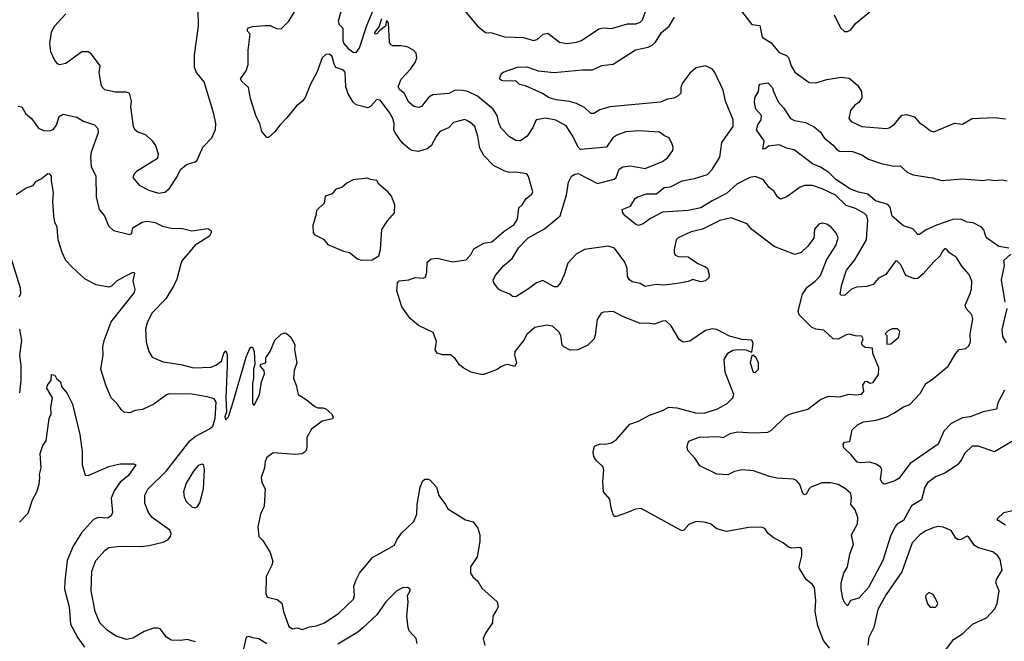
# Model space of a CAD drawing. Extents: x 1690054 to 1842981, y 782881 to 914114.
# Tile 129 of 256: x 1753755 to 1759927, y 795448 to 799345. Entities that reach past the tile are written whole.
import ezdxf

# ---------------------------------------------------------------- set-up
doc = ezdxf.new("R2010")
doc.units = 0

msp = doc.modelspace()

# ---------------------------------------------------------------- linework, layer by layer
at = {"layer": '0CON10XD'}
for points in [[(1755795.9, 799495), (1755752.3, 799335), (1755758.9, 799315), (1755781.1, 799291.1), (1755780.3, 799215), (1755788.1, 799195), (1755814.2, 799164.2), (1755845, 799142.4), (1755865, 799138.8), (1755885, 799169.6), (1755931.1, 799308.9), (1756009.1, 799495)], [(1754045, 799382.5), (1753973.8, 799305), (1753952.7, 799267.3), (1753941.5, 799195), (1753948.5, 799145), (1753975, 799086.2), (1753989.7, 799069.7), (1754005, 799064.2), (1754045, 799072), (1754145, 799146.7), (1754185, 799146.2), (1754197.7, 799137.7), (1754257.5, 799055), (1754251.8, 799015), (1754265, 798930), (1754287.3, 798907.3), (1754356.1, 798893.9), (1754423.6, 798893.6), (1754442.5, 798885), (1754454, 798835), (1754449.5, 798799.5), (1754467.5, 798675), (1754477, 798657), (1754495, 798641.2), (1754545, 798623.8), (1754586.2, 798585), (1754605.9, 798555.9), (1754623.3, 798505), (1754620, 798475), (1754487, 798393), (1754471.2, 798375), (1754463.8, 798355), (1754505, 798308.8), (1754565, 798275.8), (1754625, 798256.9)], [(1754625, 798256.9), (1754665, 798263.1), (1754692.5, 798285), (1754741.2, 798358.8), (1754762.5, 798405), (1754801.7, 798438.3), (1754855, 798453.3), (1754867.5, 798465), (1754903.8, 798545), (1754960, 798605), (1754983, 798657), (1754983.8, 798695), (1754972, 798755), (1754912.5, 798955), (1754863.8, 799015), (1754852, 799045), (1754851.2, 799125), (1754877.1, 799305), (1754874.3, 799404.3)], [(1758830.8, 795405), (1758794.3, 795454.3), (1758758, 795545), (1758740.6, 795635), (1758745.4, 795704.6), (1758737.8, 795785), (1758725, 795804), (1758686.2, 795835), (1758644, 795905), (1758642.3, 795917.7), (1758658.8, 795985), (1758657.5, 796025), (1758646.1, 796036.1), (1758595, 796031.2), (1758575, 796038.8), (1758541.2, 796065), (1758483.8, 796095), (1758446.7, 796125), (1758425.9, 796155.9), (1758405, 796163.3), (1758325, 796161.2), (1758186.4, 796136.4), (1758125, 796152.5), (1758085, 796185.6), (1758045, 796196), (1757995, 796198.8), (1757949.3, 796180.7), (1757917.5, 796145), (1757905, 796140), (1757650.5, 796280.5), (1757615, 796277.1), (1757564.4, 796255.6), (1757495, 796230), (1757485, 796230), (1757475, 796242.5), (1757462, 796285), (1757455, 796340), (1757413.8, 796385), (1757410, 796445), (1757416, 796525), (1757410, 796545), (1757370.3, 796580.3), (1757355, 796607.5), (1757350.8, 796635), (1757359.3, 796670.7), (1757394.1, 796685.9), (1757425, 796684), (1757465, 796692), (1757496.2, 796713.8), (1757580.3, 796809.7), (1757635, 796828.1), (1757703.8, 796866.2), (1757785.4, 796894.6), (1757825, 796915.6), (1757875, 796911.9), (1757991.1, 796881.1), (1758045, 796877.5), (1758130, 796905), (1758190.7, 796939.3), (1758225.6, 796974.4), (1758232.5, 796995), (1758177.1, 797135), (1758170.8, 797215), (1758193.3, 797255), (1758225, 797272.5), (1758255, 797276.7), (1758306.4, 797276.4), (1758345, 797260), (1758353.3, 797315), (1758345, 797336.7), (1758285, 797340), (1758205, 797360.8), (1758125, 797402.5), (1758095, 797407.1), (1758055, 797395.8), (1757955, 797329.4), (1757915, 797324.2), (1757889.8, 797339.8), (1757838.5, 797425), (1757805, 797457.1), (1757785, 797455.6), (1757735, 797436.9), (1757695, 797443.1), (1757645, 797440.9), (1757535, 797484.5), (1757475.4, 797515.4), (1757415, 797512.2), (1757399.2, 797505), (1757374.4, 797465), (1757363.2, 797366.8), (1757355.5, 797344.5), (1757316.2, 797305), (1757254.4, 797275.6), (1757205, 797274.2), (1757166, 797295), (1757155.6, 797305.6), (1757146.5, 797365), (1757135, 797388.8), (1757095, 797423.3), (1757059.3, 797429.3), (1756985, 797416), (1756935, 797372), (1756915, 797336), (1756859.2, 797265), (1756856.9, 797245), (1756870, 797195), (1756858.3, 797171.7), (1756815, 797182.9), (1756795, 797179.4), (1756770.3, 797169.7), (1756748, 797152), (1756665, 797120.8), (1756645, 797120), (1756585, 797135.6), (1756535, 797162.9), (1756512, 797182), (1756485, 797220.8), (1756455, 797244), (1756405, 797244), (1756372.5, 797255), (1756358.8, 797275), (1756367.3, 797327.3), (1756346.2, 797385), (1756255, 797427.5), (1756203, 797473), (1756150, 797545), (1756118.6, 797645), (1756123.1, 797695), (1756135, 797708.1), (1756195, 797714.2), (1756235, 797729.4), (1756284.4, 797725.6), (1756298.2, 797731.8), (1756308.2, 797761.8), (1756308.9, 797825), (1756335, 797845.6), (1756375, 797851.1), (1756467.7, 797827.7), (1756555, 797838.8), (1756585.7, 797875), (1756601.7, 797908.3), (1756665, 797943.8), (1756715, 797952), (1756791.2, 798018.8), (1756855, 798061.9), (1756875.4, 798095), (1756884.2, 798165), (1756905, 798184), (1756929.2, 798225), (1756965, 798250.8), (1756972.2, 798265), (1756945, 798362.5), (1756935, 798378), (1756865, 798389.2), (1756825, 798387.5), (1756795.7, 798395.7), (1756725, 798432), (1756663.8, 798493.8), (1756640.2, 798540.2), (1756626.7, 798615), (1756608.1, 798675), (1756575.5, 798705.5), (1756545, 798718.8), (1756475, 798701.2), (1756442.5, 798667.5), (1756388, 798645), (1756366.4, 798613.6), (1756335, 798554.3), (1756310, 798535), (1756255, 798518.9), (1756215.8, 798525.8), (1756195.7, 798535.7), (1756153.4, 798573.4), (1756108.2, 798635), (1756100, 798655), (1756102.5, 798695), (1756094.7, 798724.7), (1756073.9, 798763.9), (1756015, 798841.4), (1755993.3, 798845), (1755955, 798800), (1755936.8, 798793.2), (1755865, 798812.1), (1755845, 798828.8), (1755815, 798879.5), (1755799.3, 798925), (1755796.4, 799016.4), (1755785, 799028.4), (1755736.4, 799046.3), (1755725.8, 799065.8), (1755714.1, 799114.1), (1755695, 799129.7), (1755675, 799127.5), (1755652.3, 799105), (1755618.8, 799015), (1755579.1, 798940.9), (1755545, 798857.9), (1755525, 798832.9), (1755489.5, 798805), (1755429.5, 798730.5), (1755385, 798683.8), (1755355, 798641.2), (1755315, 798606.7), (1755305, 798606.7), (1755272.9, 798645), (1755260.8, 798695), (1755238.3, 798738.3), (1755201.1, 798851.1), (1755189.7, 798919.7), (1755147.9, 798957.9), (1755140, 798975), (1755174.3, 799025), (1755186.9, 799065), (1755186.9, 799155), (1755200, 799255), (1755183, 799273), (1755182.5, 799285), (1755190, 799295), (1755215, 799303.3), (1755295, 799309.2), (1755325, 799308), (1755365, 799290.8), (1755395, 799288.1), (1755442.9, 799335), (1755476.9, 799395)], [(1756545, 799400), (1756625.8, 799305), (1756675.6, 799265.6), (1756715, 799262.9), (1756795, 799237.5), (1756912.8, 799232.8), (1756975, 799215.6), (1756998.2, 799221.8), (1757036.2, 799255), (1757065, 799261.4), (1757140, 799205), (1757185, 799195.5), (1757245, 799203.6), (1757276, 799215), (1757385, 799288.6), (1757415.6, 799294.4), (1757465, 799290), (1757565, 799318.7), (1757619.9, 799320.1), (1757645, 799328.8), (1757660, 799345), (1757682.2, 799407.8)], [(1758265, 799416.9), (1758344.3, 799315), (1758395, 799308.1), (1758408.6, 799235), (1758465, 799200), (1758515, 799139.2), (1758561.2, 799121.2), (1758575, 799108.8), (1758592.2, 799055), (1758615, 799015.8), (1758705, 798951.2), (1758745, 798949.2), (1758815, 798969.5), (1758904.1, 798984.1), (1758955, 798978.8), (1759006.7, 798935), (1759032.5, 798895), (1759033.3, 798855), (1759016.2, 798825), (1758990.3, 798809.7), (1758964.1, 798775.9), (1758952.5, 798725), (1758967.9, 798707.9), (1759035, 798675.6), (1759187, 798663), (1759205, 798668.1), (1759238.8, 798691.2), (1759285, 798746), (1759315, 798750.8), (1759365, 798737.1), (1759395, 798699.2), (1759422.4, 798682.4), (1759465, 798648.8), (1759485, 798642.5), (1759615, 798697.5), (1759665, 798690), (1759725, 798726.2), (1759865, 798731.4), (1759934.1, 798724.1)], [(1758861.2, 799375), (1758900, 799295), (1758925, 799272), (1758945, 799270.8), (1758965, 799282.5), (1758995, 799320.8), (1759083.8, 799395)], [(1758602.5, 796877.5), (1758695, 796903.1), (1758775, 796964.3), (1758825, 796984.3), (1758895, 796980.8), (1758955, 796998.6), (1758995, 796992.5), (1759033, 796997), (1759047.1, 797015), (1759041.4, 797055), (1759055, 797076.7), (1759065, 797078.8), (1759087, 797067), (1759105, 797070), (1759139.3, 797120.7), (1759141.7, 797161.7), (1759103, 797253), (1759100, 797285), (1759055, 797291.2), (1759039.7, 797299.7), (1759031.9, 797315), (1759042.1, 797345), (1759035, 797360.9), (1758995, 797362.5), (1758955, 797374), (1758935, 797370), (1758885, 797342.9), (1758855, 797344.3), (1758795, 797398.1), (1758745, 797405.6), (1758717.7, 797417.7), (1758640.9, 797495), (1758635.4, 797515), (1758638.5, 797535), (1758661.2, 797625), (1758691.9, 797668.1), (1758740.8, 797705), (1758775, 797741.2), (1758815, 797841.2), (1758871.2, 797928.8), (1758886, 797975), (1758876, 798005), (1758842, 798045), (1758815, 798064.2), (1758785, 798070), (1758765, 798063.3), (1758738.3, 798031.7), (1758733.3, 797975), (1758695.6, 797924.4), (1758654.4, 797885.6), (1758615, 797872.5), (1758485, 797923.3), (1758345, 798030.8), (1758315, 798066.2), (1758215, 798103.8), (1758145, 798085.6), (1758035, 798031.2), (1757963.9, 798016.1), (1757882.1, 797977.9), (1757870, 797965), (1757857.5, 797905), (1757857.1, 797885), (1757865, 797870), (1757885, 797861.5), (1757945, 797858.6), (1758006.6, 797816.6), (1758055, 797796), (1758066.2, 797785), (1758078, 797745), (1758075, 797727.5), (1758055, 797708.8), (1758025, 797702.5), (1757975, 797716.2), (1757945, 797704), (1757878.9, 797691.1), (1757795, 797680.9), (1757745, 797684.7), (1757675, 797671.8), (1757645, 797692.3), (1757595, 797702.5), (1757578.5, 797715), (1757566.2, 797735), (1757562.5, 797785), (1757547.7, 797825), (1757483.2, 797913.2), (1757445, 797926.1), (1757295, 797904.6), (1757244.3, 797875), (1757191.5, 797818.5), (1757167.9, 797745), (1757144.5, 797695.5), (1757125, 797670), (1757105, 797671.4), (1757035, 797710), (1756995, 797695.8), (1756945, 797657.5), (1756865, 797608.8), (1756845, 797610), (1756827.5, 797625), (1756776.1, 797646.1), (1756757.5, 797655), (1756726.7, 797695), (1756723.8, 797715), (1756740, 797745), (1756789.4, 797805), (1756842, 797848), (1756883.7, 797916.3), (1756943, 797977), (1757045.2, 798034.8), (1757142.9, 798115), (1757183.5, 798245), (1757194.4, 798325.6), (1757215, 798363.3), (1757235, 798376.7), (1757255, 798380), (1757377.3, 798317.3), (1757481.2, 798345), (1757495, 798356), (1757512.4, 798407.6), (1757535, 798422.5), (1757585, 798428.1), (1757675, 798413.3), (1757784.6, 798455.4), (1757815, 798479.2), (1757850, 798525), (1757851.9, 798545), (1757844.4, 798565), (1757825.7, 798605), (1757796.5, 798616.5), (1757765, 798640.8), (1757635, 798648.1), (1757555, 798641.4), (1757498.7, 798621.3), (1757474, 798605), (1757434.1, 798545.9), (1757271.5, 798531.5), (1757255, 798545.7), (1757222.1, 798615), (1757180.7, 798680.7), (1757115.3, 798715.3), (1757052, 798728), (1756992.7, 798717.3), (1756971.5, 798668.5), (1756935.6, 798615), (1756895, 798585.7), (1756865, 798588.1), (1756825, 798610), (1756774.1, 798664.1), (1756758.3, 798698.3), (1756747.9, 798745), (1756722.7, 798785), (1756625, 798865.4), (1756565, 798895.9), (1756532.1, 798902.1), (1756485.9, 798904.1), (1756445, 798882.5), (1756345, 798873.5), (1756320.5, 798859.5), (1756275, 798801.2), (1756255, 798794), (1756225, 798801.2), (1756195, 798828), (1756165, 798884), (1756137.5, 798905), (1756128.6, 798925), (1756147.3, 798972.7), (1756205.3, 799034.7), (1756234, 799076), (1756243.8, 799105), (1756240.9, 799135), (1756224.2, 799154.2), (1756185, 799174.6), (1756145, 799182.3), (1756095, 799180.8), (1756079.5, 799189.5), (1756072.5, 799205), (1756067.5, 799325), (1756055, 799340), (1756047.5, 799305), (1756012, 799278), (1755995, 799256.7), (1755983.8, 799255), (1755981.4, 799265), (1756008.9, 799301.1), (1756025, 799352.5)], [(1759928.1, 797021.9), (1759886.7, 796943.3), (1759877.3, 796902.7), (1759795, 796886.2), (1759713.7, 796856.3), (1759665, 796849.4), (1759595, 796813.8), (1759548.7, 796765), (1759512.5, 796685), (1759336.4, 796563.6), (1759265, 796470), (1759242, 796455), (1759185, 796436.4), (1759174.4, 796434.4), (1759161.1, 796441.1), (1759150.8, 796465), (1759160, 796525), (1759150.5, 796540.5), (1759125, 796559.4), (1759085, 796571.9), (1759025, 796567.1), (1759005, 796571.4), (1758967.9, 796617.9), (1758921.2, 796661.2), (1758917.5, 796685), (1758925, 796696.7), (1758958.3, 796701.7), (1758974.2, 796775), (1759007.1, 796805), (1759045, 796823.8), (1759125, 796835.5), (1759186.1, 796853.9), (1759235, 796877.5), (1759295, 796917.5), (1759335, 796933.8), (1759399.1, 797000.9), (1759435, 797064.2), (1759475, 797088.6), (1759575, 797174), (1759620.3, 797249.7), (1759645, 797276.7), (1759685, 797284.6), (1759705, 797300.9), (1759715.4, 797325), (1759712.2, 797375), (1759729.7, 797469.7), (1759724.2, 797495), (1759687.1, 797535), (1759681.9, 797555), (1759712.3, 797627.7), (1759721.1, 797655), (1759723.5, 797705), (1759707.7, 797747.7), (1759660.2, 797800.2), (1759628, 797855), (1759584.4, 797884.4), (1759565, 797907.5), (1759555, 797910), (1759540, 797895), (1759525.5, 797864.5), (1759485, 797828.1), (1759419, 797751), (1759385, 797723.6), (1759365, 797719.6), (1759310.6, 797740.6), (1759278.5, 797808.5), (1759255, 797831.9), (1759245, 797831.9), (1759185, 797748.2), (1759138.9, 797725), (1759104.4, 797685), (1759065, 797672.4), (1759000.9, 797669.1), (1758968.6, 797655), (1758925, 797616), (1758905, 797617.5), (1758897.5, 797627.5), (1758908.5, 797685), (1758937.7, 797775), (1758990, 797840), (1759062.9, 797965), (1759072.3, 798087.7), (1759064.7, 798114.7), (1759049.9, 798129.9), (1758995, 798160.9), (1758935, 798179.3), (1758869.1, 798245), (1758785, 798285.3), (1758725, 798306.7), (1758674, 798306), (1758647.5, 798295), (1758565, 798235.6), (1758525, 798220.6), (1758505, 798234.3), (1758485, 798268.8), (1758453.6, 798293.7), (1758415, 798342.9), (1758365, 798362.7), (1758332.5, 798355), (1758251.1, 798315), (1758186, 798255), (1758095, 798210.5), (1758025, 798165.8), (1757945, 798148.7), (1757785, 798138.8), (1757710.3, 798099.7), (1757664, 798066), (1757635, 798054), (1757615, 798064), (1757550, 798115), (1757536.7, 798135), (1757532.5, 798155), (1757584.1, 798175.9), (1757614, 798225), (1757630, 798235), (1757685, 798252.5), (1757746.8, 798253.2), (1757796.1, 798293.9), (1757835, 798297.9), (1757908.8, 798335), (1757985, 798349.5), (1758066.2, 798373.8), (1758096.2, 798405), (1758145, 798482.5), (1758156.2, 798575), (1758227.5, 798675), (1758228.3, 798718.3), (1758178.6, 798835), (1758165, 798903.3), (1758113.3, 799015), (1758097.1, 799035), (1758055, 799055.6), (1757995, 799043.1), (1757955, 799010), (1757908.9, 798945), (1757899.7, 798920.3), (1757898.8, 798885), (1757883, 798867), (1757856.3, 798853.7), (1757815, 798847.5), (1757772.4, 798827.6), (1757455, 798799.2), (1757390.8, 798779.2), (1757355, 798758), (1757335, 798756.2), (1757295, 798795.7), (1757245, 798819.2), (1757202.6, 798832.6), (1757118.2, 798841.8), (1757075, 798854.7), (1757033.3, 798883.3), (1756925, 798930.8), (1756889.3, 798939.3), (1756865, 798962.5), (1756795, 798960), (1756775, 798963.3), (1756762.5, 798975), (1756772.5, 799005), (1756785, 799016.7), (1756875, 799047.1), (1756935, 799049.4), (1757005, 799024), (1757105, 799013.1), (1757280.6, 799030.6), (1757345, 799031.1), (1757405, 799057.5), (1757475, 799065.6), (1757615, 799155.6), (1757695, 799172.2), (1757720.8, 799185), (1757740.5, 799205), (1757778.1, 799265), (1757826.4, 799303.7), (1757859.3, 799360.7)], [(1759955, 797912.2), (1759893.8, 797923.8), (1759822.7, 797972.7), (1759812.2, 797985), (1759798.4, 798028.4), (1759784.1, 798044.1), (1759731.5, 798071.5), (1759695, 798076.9), (1759655, 798094.7), (1759605, 798091.6), (1759502.9, 798057.1), (1759433.5, 798026.5), (1759395, 797998.6), (1759385, 797998.6), (1759353.3, 798033.3), (1759295, 798052.2), (1759224.2, 798114.2), (1759210.8, 798170.8), (1759197.5, 798187.5), (1759118.9, 798208.9), (1759072.2, 798252.2), (1759013.7, 798263.7), (1758958.5, 798285), (1758870, 798345), (1758827, 798387), (1758775, 798421.5), (1758725, 798440.6), (1758609.5, 798529.5), (1758567.7, 798537.7), (1758515, 798561.2), (1758448.3, 798551.7), (1758427.5, 798535), (1758413.6, 798533.6), (1758422.5, 798585), (1758373.8, 798653.8), (1758381.9, 798685), (1758403.2, 798716.8), (1758405.6, 798745), (1758368.9, 798785), (1758361.4, 798825), (1758364.3, 798855), (1758386.7, 798895), (1758390, 798935), (1758395, 798940), (1758445, 798950), (1758475, 798917.5), (1758481.2, 798895), (1758509.3, 798829.3), (1758543, 798793), (1758586.1, 798726.1), (1758613, 798713), (1758680, 798700), (1758735, 798674), (1758775, 798640), (1758798.6, 798605), (1758855, 798557.7), (1758875, 798532.7), (1758895, 798520.8), (1758975, 798518.5), (1759035, 798498.2), (1759075, 798471.8), (1759155, 798444.6), (1759235, 798427.5), (1759275, 798430), (1759318.6, 798388.6), (1759355, 798371.8), (1759475, 798353.5), (1759535, 798338.1), (1759665, 798346.9), (1759795, 798337.5), (1759825, 798344.3), (1759865, 798338.1), (1759915, 798340.6), (1759945, 798334.3)], [(1753746.4, 798803.6), (1753768.3, 798798.3), (1753793.3, 798755), (1753830, 798725), (1753874, 798665), (1753905, 798650.6), (1753945, 798649.4), (1753965, 798657.5), (1753986, 798684), (1754002.1, 798737.9), (1754028.1, 798751.9), (1754113.7, 798733.7), (1754155, 798708.8), (1754225, 798685.6), (1754245, 798663.3), (1754248.1, 798635), (1754204.2, 798515), (1754198.8, 798485), (1754202.9, 798425), (1754233.2, 798363.2), (1754234.4, 798235), (1754253.3, 798155), (1754286, 798115), (1754312.7, 798052.7), (1754344.3, 798024.3), (1754445, 797997.9), (1754457.7, 798005), (1754462, 798035), (1754470, 798045), (1754523.3, 798076.7), (1754555, 798081.5), (1754603.9, 798073.9), (1754651.2, 798051.2), (1754705, 798037.8), (1754776.7, 798036.7), (1754835, 798020.6), (1754935, 798036.2), (1754953.6, 798023.6), (1754956.7, 798015), (1754945, 797988.8), (1754855, 797930.8), (1754774.6, 797835.4), (1754764.4, 797815), (1754740.9, 797719.1), (1754719.2, 797675), (1754671.9, 797595), (1754583.1, 797505), (1754554.6, 797445.4), (1754543.1, 797405), (1754548.6, 797325), (1754564.5, 797264.5), (1754585, 797230), (1754655, 797200), (1754765, 797184.4), (1754845, 797163.5), (1754955, 797167.3), (1754985, 797179.4), (1755020, 797205), (1755034.2, 797255), (1755048.3, 797268.3), (1755055.6, 797245.6), (1755056.2, 797175), (1755046.7, 796975), (1755050.8, 796885), (1755041.9, 796855), (1755045, 796837.5), (1755063.3, 796855), (1755085, 796920), (1755175, 797230), (1755195, 797280), (1755205, 797293.3), (1755215, 797293.3), (1755225.8, 797265), (1755230, 797185), (1755221.5, 797155), (1755221.9, 797095), (1755213.8, 797065), (1755215, 796940), (1755225, 796927.5), (1755258.6, 796995), (1755271.2, 797075), (1755289.4, 797125), (1755287, 797147), (1755262.5, 797175), (1755270, 797185), (1755298.8, 797195), (1755297.5, 797225), (1755325, 797264.3), (1755355, 797335.7), (1755395, 797374.3), (1755415, 797382.9), (1755425, 797380), (1755455, 797354), (1755479.7, 797309.7), (1755478.2, 797275), (1755492.7, 797195), (1755475.7, 797145), (1755471.4, 797095), (1755489.2, 797055), (1755500, 796995), (1755551.2, 796965), (1755605, 796920.8), (1755625, 796911.9), (1755655, 796912.5), (1755675, 796905.8), (1755710, 796875), (1755720, 796855), (1755716.2, 796843.8), (1755652.2, 796827.8), (1755585, 796778), (1755554.3, 796725), (1755554.2, 796665), (1755550, 796645), (1755538.9, 796631.1), (1755525, 796623.3), (1755485, 796619.5), (1755345, 796628.9), (1755305, 796600.8), (1755293.3, 796575)], [(1754856.7, 795445), (1754805, 795460), (1754765, 795453.8), (1754705, 795456), (1754675, 795474), (1754635.7, 795525.7), (1754620.7, 795530.7), (1754595, 795530), (1754535, 795510.8), (1754465, 795468.1), (1754425, 795460), (1754361.1, 795481.1), (1754305, 795515.8), (1754256.9, 795565), (1754229.4, 795635), (1754203.5, 795765), (1754207.7, 795887.7), (1754233.1, 795955), (1754290.2, 796019.8), (1754313.8, 796036.2), (1754385, 796044.6), (1754515, 796043.2), (1754565, 796048.5), (1754655, 796069.1), (1754684, 796085), (1754701.4, 796105), (1754705.8, 796125), (1754696, 796145), (1754585.7, 796225), (1754563.1, 796255), (1754540.6, 796315), (1754539.4, 796365), (1754558, 796402), (1754675, 796517.5), (1754821.8, 796705), (1754855, 796733.1), (1754945, 796779.6), (1754965, 796796), (1754980.4, 796845), (1754986.6, 796946.6), (1754975, 796968.2), (1754931.2, 796981.2), (1754835, 796998.5), (1754695, 796999.4), (1754675, 796992.5), (1754595.5, 796934.5), (1754525, 796900.8), (1754480, 796895), (1754445, 796880), (1754410, 796885), (1754390.5, 796900.5), (1754368, 796935), (1754328.8, 796975), (1754294.4, 797055), (1754264.7, 797154.7), (1754279.1, 797245), (1754277.3, 797295), (1754284.3, 797335), (1754328.9, 797451.1), (1754475.6, 797635), (1754478.6, 797655), (1754467.5, 797705), (1754476.1, 797756.1), (1754465, 797760), (1754415, 797735.6), (1754361.2, 797705), (1754330, 797675), (1754315, 797668.2), (1754235, 797682), (1754165, 797718), (1754083.7, 797793.7), (1754045.5, 797835.5), (1754021.9, 797885), (1753995.9, 797964.1), (1753990, 798045), (1753975.7, 798075), (1753969.4, 798115), (1753963.3, 798205), (1753967.3, 798262.7), (1753954.3, 798335), (1753955.6, 798365), (1753945, 798376), (1753931.2, 798378.8), (1753892.1, 798347.9), (1753855, 798329.2), (1753835, 798303.8), (1753795, 798288), (1753732.4, 798247.6)], [(1755895, 797838), (1755965, 797840), (1756006.2, 797865), (1756016.2, 797905), (1756025, 798030), (1756060, 798085), (1756105, 798133.8), (1756107.8, 798185), (1756085, 798238.9), (1756065, 798264.4), (1756006.2, 798315), (1755995, 798337.5), (1755955, 798343.3), (1755935, 798352.5), (1755845, 798341.2), (1755805, 798320), (1755775, 798293.3), (1755737.5, 798282.5), (1755715, 798252.5), (1755670.7, 798239.3), (1755663.3, 798195), (1755615, 798150), (1755613.3, 798125), (1755592, 798055), (1755595, 798010), (1755605, 797997.5), (1755659.3, 797969.3), (1755686.4, 797936.4), (1755785, 797893.8), (1755822.5, 797885), (1755872.5, 797845), (1755895, 797838)], [(1753702.1, 797845), (1753758.9, 797665), (1753760, 797625), (1753750.5, 797605)], [(1759933.1, 797575), (1759908.9, 797715), (1759928.1, 797805), (1759923.9, 797836.1), (1759968.8, 797875)], [(1759940, 797320), (1759918.8, 797358.8), (1759914, 797404), (1759945.4, 797535)], [(1753753.1, 797405), (1753766, 797335), (1753753.9, 797245), (1753762.7, 797175), (1753763.1, 797085), (1753753.8, 797005)], [(1759191.7, 797311.7), (1759215, 797313.3), (1759266.7, 797355), (1759271.7, 797391.7), (1759257, 797407), (1759225, 797407.5), (1759200, 797395), (1759180, 797375), (1759190, 797365), (1759191.7, 797311.7)], [(1758365, 797132.5), (1758386.7, 797155), (1758386.7, 797195), (1758372.5, 797225), (1758355, 797240), (1758345, 797240), (1758334.1, 797194.1), (1758352.5, 797135), (1758365, 797132.5)], [(1753755, 796194.4), (1753809.4, 796250.6), (1753836.2, 796335), (1753861.8, 796385), (1753877.4, 796432.6), (1753882.2, 796472.2), (1753878.6, 796495), (1753889.4, 796535), (1753884.2, 796625), (1753900.4, 796675), (1753922.3, 796705), (1753940.5, 796845), (1753952.2, 796875), (1753951.1, 796915), (1753960.6, 796975), (1753926.2, 797035), (1753930, 797055), (1753952.5, 797085), (1753955, 797120), (1753975, 797117.5), (1753986.2, 797096.2), (1754011.2, 797075), (1754016.7, 797045), (1754052.1, 797002.1), (1754086.9, 796935), (1754131.4, 796745), (1754146.6, 796636.6), (1754146.7, 796555), (1754165, 796490), (1754185, 796486.9), (1754315, 796544.4), (1754385, 796561.1), (1754471.7, 796561.7), (1754483.3, 796555), (1754435, 796485.8), (1754385, 796445.7), (1754347.8, 796392.2), (1754328.1, 796345), (1754337.5, 796255), (1754329.2, 796235), (1754305, 796221.1), (1754246.4, 796223.6), (1754218.8, 796211.2), (1754142.4, 796127.6), (1754090.4, 796045), (1754053.6, 795955), (1754038, 795825), (1754035.4, 795775), (1754065.3, 795665), (1754074.6, 795555), (1754120.5, 795470.5), (1754161.5, 795411.5)], [(1759975, 796700.8), (1759865, 796635.8), (1759765, 796672.2), (1759725, 796672.5), (1759677.1, 796625), (1759658.9, 796585), (1759634.3, 796555), (1759555, 796501.5), (1759495, 796478.6), (1759445, 796441.4), (1759430, 796415), (1759407.5, 796335), (1759345, 796298.5), (1759295, 796205.6), (1759255, 796183.1), (1759242.1, 796167.9), (1759212.9, 796107.1), (1759165.2, 795954.8), (1759076.5, 795785), (1759015, 795718.1), (1758962.5, 795705), (1758945, 795670), (1758925, 795692.5), (1758915, 795717.5), (1758904.6, 795775), (1758905.4, 795814.6), (1758920.8, 795875), (1758944.5, 795915), (1758958.8, 795995), (1758981.8, 796055), (1758970, 796115), (1759006.7, 796185), (1759008.2, 796225), (1758992.9, 796272.9), (1758966.1, 796306.1), (1758970, 796345), (1758964.3, 796375), (1758931.4, 796405), (1758885, 796432.3), (1758837.4, 796442.6), (1758785, 796442.2), (1758715, 796414.1), (1758703.9, 796405), (1758685, 796370), (1758675, 796365.7), (1758663.6, 796375), (1758645, 796430.8), (1758625, 796455.6), (1758605, 796464.4), (1758501.1, 796471.1), (1758455, 796481.2), (1758355, 796517.5), (1758285, 796524.2), (1758235, 796512.5), (1758195, 796492), (1758125, 796495.7), (1758018, 796548), (1757990, 796595), (1757943.8, 796645), (1757940, 796665), (1757946, 796695), (1757954, 796705), (1758015, 796728), (1758135, 796731.9), (1758165, 796726), (1758209.8, 796750.2), (1758255, 796761.8), (1758355, 796755.5), (1758445, 796759.2), (1758468.1, 796771.9), (1758555, 796858), (1758575, 796870.8), (1758602.5, 796877.5)], [(1754855, 796284.3), (1754868.3, 796291.7), (1754885, 796316), (1754906.7, 796405), (1754914.4, 796525), (1754909.5, 796549.5), (1754898.1, 796558.1), (1754875, 796550), (1754845.7, 796515), (1754799.7, 796440.3), (1754782.5, 796385), (1754785.8, 796355), (1754799.2, 796325), (1754835, 796290.8), (1754855, 796284.3)], [(1755293.3, 796575), (1755289.5, 796535), (1755268.9, 796475), (1755273.5, 796443.5), (1755294.4, 796404.4), (1755287.5, 796295), (1755265.4, 796244.6), (1755247.1, 796165), (1755254.5, 796105), (1755280, 796080), (1755326, 796005), (1755341.7, 795948.3), (1755335.8, 795925), (1755300.6, 795855), (1755297.5, 795745), (1755305.8, 795725.8), (1755370, 795710), (1755397.6, 795687.6), (1755408.6, 795635), (1755442.1, 795542.1), (1755465, 795526.2), (1755495, 795532), (1755525, 795522.5), (1755571.3, 795538.7), (1755615, 795544.4), (1755665.4, 795564.6), (1755755.8, 795625), (1755848.3, 795711.7), (1755854.2, 795735), (1755850.6, 795795), (1755865.4, 795834.6), (1755885.7, 795875), (1755967, 795973), (1756105, 796050), (1756122.1, 796087.9), (1756151.1, 796128.9), (1756225, 796198.6), (1756244.6, 796245), (1756245.8, 796305), (1756266, 796415), (1756283.3, 796455), (1756295, 796463.8), (1756315.7, 796465.7), (1756329.2, 796459.2), (1756367.5, 796415), (1756382.3, 796362.3), (1756425, 796306.2), (1756438.3, 796278.3), (1756550.5, 796210.5), (1756598.3, 796198.3), (1756627, 796157), (1756640, 796115), (1756639.2, 796075), (1756622.4, 795977.6), (1756582, 795915), (1756581.2, 795875), (1756595, 795853.3), (1756626.2, 795825), (1756652.2, 795782.2), (1756748.8, 795695), (1756753.8, 795665), (1756746.7, 795646.7), (1756722, 795605), (1756720, 795565), (1756675, 795500), (1756661.2, 795465), (1756671.2, 795421.2)], [(1759935, 796175.6), (1759888, 796205), (1759882.9, 796217.1), (1759925, 796255.5), (1760045, 796282.2)], [(1759560, 795395), (1759609.5, 795460.5), (1759665.7, 795495), (1759728, 795555), (1759815, 795595.8), (1759868.3, 795651.7), (1759883.1, 795685), (1759894.5, 795765), (1759873.6, 795815), (1759878.9, 795835), (1759913.1, 795895), (1759900.9, 795960.9), (1759885.8, 795985), (1759855, 796009.4), (1759765, 796033.5), (1759739.3, 796049.3), (1759705, 796102), (1759695, 796108), (1759655, 796086), (1759637.5, 796085), (1759624.2, 796095), (1759595, 796143.8), (1759544.2, 796164.2), (1759515, 796167.1), (1759485, 796161.9), (1759435, 796141.4), (1759398, 796115), (1759350.6, 796065), (1759285, 795884), (1759187.6, 795742.4), (1759135, 795646.7), (1759109.2, 795535), (1759077.3, 795472.7), (1759070.8, 795425)], [(1756245.8, 795435), (1756240, 795465), (1756197.5, 795515), (1756191.4, 795535), (1756182.2, 795605), (1756190, 795695), (1756185.8, 795735), (1756203.3, 795765), (1756202.5, 795775), (1756185.7, 795785.7), (1756155, 795784.4), (1756119.2, 795765), (1756050, 795695), (1755994.7, 795615.3), (1755907.1, 795532.9), (1755874.6, 795505.4), (1755748.9, 795431.1)], [(1759462.3, 795662.3), (1759495, 795662.5), (1759505, 795670), (1759510, 795685), (1759502, 795705), (1759481.2, 795741.2), (1759455, 795753.8), (1759436.2, 795735), (1759434, 795725), (1759445, 795682.5), (1759462.3, 795662.3)], [(1755305, 795432.2), (1755255, 795464.4), (1755215, 795470), (1755195, 795479.2), (1755175.8, 795474.2), (1755148.8, 795355)]]:
    msp.add_lwpolyline(points, dxfattribs=at)

doc.saveas('drawing.dxf')
